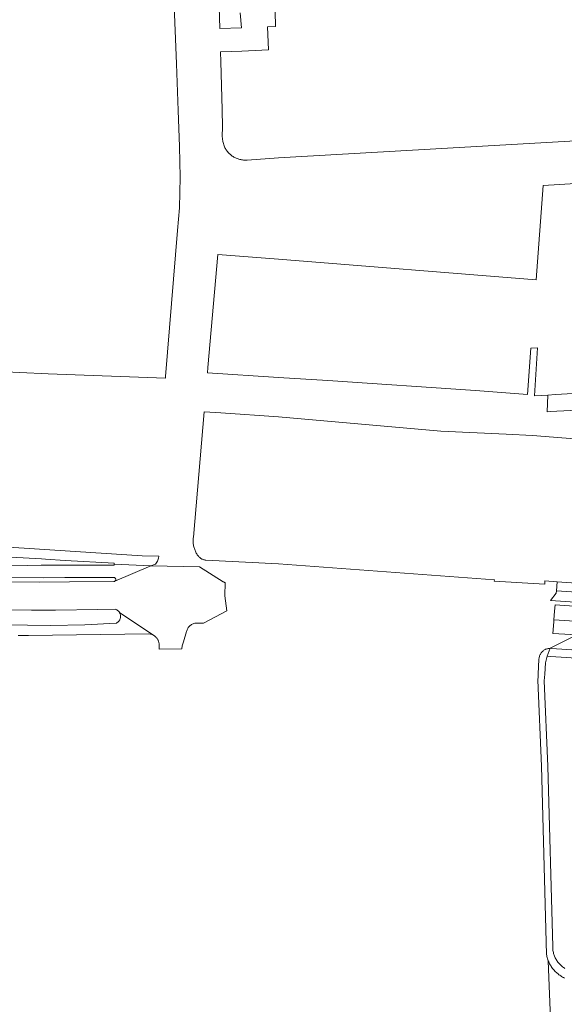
# Model space of a CAD drawing. Extents: x 154222 to 160093, y 456746 to 462495.
# Tile 108 of 254: x 157444 to 157562, y 460949 to 461161. Entities that reach past the tile are written whole.
import ezdxf

# ---------------------------------------------------------------- set-up
doc = ezdxf.new("R2010")
doc.units = 0
doc.header["$LTSCALE"] = 0.75
for name, color, linetype, lineweight in [('B-XX-OG-TERREIN_ERF-GV', 252, 'CONTINUOUS', 18), ('B-XX-VH-VERHARDING_ASFALT-GV', 252, 'CONTINUOUS', 18), ('B-XX-VH-VERHARDING_BETONSTRAATSTEEN-GV', 252, 'CONTINUOUS', 18), ('B-XX-VH-VERHARDING_STRAATBAKSTEEN-GV', 252, 'CONTINUOUS', 18), ('B-XX-VH-VERHARDING_TEGEL-GV', 252, 'CONTINUOUS', 18)]:
    doc.layers.add(name, color=color, linetype=linetype, lineweight=lineweight)

msp = doc.modelspace()

# ---------------------------------------------------------------- linework, layer by layer
at = {"layer": 'B-XX-OG-TERREIN_ERF-GV'}
for points in [[(157431.853, 461085.534), (157450.308, 461084.618), (157475.602, 461083.673), (157475.634, 461084.063), (157478.226, 461115.536), (157478.649, 461120.439), (157478.75, 461127.038), (157478.646, 461133.636), (157478.342, 461141.443), (157477.951, 461151.494), (157476.208, 461196.271)], [(157486.629, 461182.221), (157487.305, 461159.135), (157491.977, 461159.272), (157491.741, 461162.477)], [(157499.244, 461162.744), (157499.33, 461159.54), (157497.622, 461159.477), (157497.861, 461154.472), (157492.118, 461154.24), (157487.454, 461154.052), (157487.517, 461151.896), (157487.817, 461141.639), (157487.929, 461137.817), (157487.85, 461135.916), (157487.954, 461134.707), (157488.323, 461133.623), (157488.345, 461133.559), (157488.435, 461133.38), (157488.533, 461133.205), (157488.637, 461133.034), (157488.748, 461132.868), (157488.866, 461132.705), (157488.99, 461132.548), (157489.12, 461132.396), (157489.256, 461132.249), (157489.398, 461132.108), (157489.546, 461131.972), (157489.699, 461131.843), (157489.856, 461131.719), (157490.019, 461131.602), (157490.186, 461131.492), (157490.358, 461131.388), (157490.533, 461131.292), (157490.712, 461131.202), (157490.895, 461131.12), (157491.081, 461131.045), (157491.269, 461130.977), (157491.46, 461130.917), (157491.654, 461130.865), (157491.849, 461130.821), (157492.046, 461130.784), (157492.244, 461130.755), (157492.443, 461130.734), (157492.643, 461130.721), (157492.843, 461130.716), (157493.044, 461130.72), (157493.222, 461130.729), (157500, 461131.241), (157572.886, 461135.403)], [(157573.524, 461126.236), (157557.115, 461125.283), (157555.571, 461104.875), (157500, 461109.335), (157486.913, 461110.385), (157484.745, 461085.974), (157484.669, 461084.857), (157500, 461083.859), (157510.628, 461083.168), (157542.48, 461081.046), (157553.721, 461080.196), (157554.47, 461090.16), (157555.84, 461090.237), (157555.21, 461079.88), (157556.724, 461079.969), (157558.117, 461080.05), (157559.752, 461080.146), (157577.57, 461081.19)], [(157573.885, 461069.843), (157554.826, 461071.33), (157549.142, 461071.605), (157535.043, 461072.289), (157500, 461075.357), (157487.52, 461076.191), (157483.947, 461076.43), (157481.63, 461049.398), (157481.604, 461049.192), (157481.586, 461048.986), (157481.575, 461048.778), (157481.573, 461048.571), (157481.579, 461048.364), (157481.593, 461048.157), (157481.614, 461047.951), (157481.644, 461047.745), (157481.681, 461047.541), (157481.727, 461047.339), (157481.78, 461047.139), (157481.841, 461046.94), (157481.909, 461046.744), (157481.985, 461046.551), (157482.069, 461046.361), (157482.159, 461046.175), (157482.257, 461045.992), (157482.361, 461045.813), (157482.473, 461045.638), (157482.591, 461045.468), (157482.612, 461045.439), (157482.701, 461045.326), (157482.797, 461045.219), (157482.898, 461045.117), (157483.005, 461045.021), (157483.117, 461044.931), (157483.234, 461044.847), (157483.356, 461044.77), (157483.481, 461044.699), (157483.61, 461044.636), (157483.743, 461044.58), (157483.878, 461044.532), (157484.016, 461044.491), (157484.156, 461044.458), (157484.298, 461044.432), (157484.308, 461044.431), (157500, 461043.635), (157546.578, 461040.228), (157546.556, 461039.925), (157557.464, 461039.275), (157557.445, 461039.975), (157560.099, 461039.788), (157606.327, 461036.537)], [(157617.265, 461019.836), (157558.751, 461023.682), (157557.989, 461023.726), (157557.577, 461022.314), (157557.422, 461019.836), (157557.333, 461018.404), (157558.114, 461000), (157559.157, 460961.078), (157559.16, 460960.87), (157559.172, 460960.663), (157559.191, 460960.456), (157559.218, 460960.25), (157559.254, 460960.046), (157559.297, 460959.843), (157559.348, 460959.641), (157559.406, 460959.442), (157559.472, 460959.245), (157559.546, 460959.051), (157559.627, 460958.86), (157559.716, 460958.672), (157559.811, 460958.488), (157559.914, 460958.307), (157560.023, 460958.131), (157560.14, 460957.958), (157560.262, 460957.791), (157560.392, 460957.628), (157560.527, 460957.471), (157560.668, 460957.319), (157560.815, 460957.172), (157560.968, 460957.031), (157561.126, 460956.896), (157561.289, 460956.767), (157561.457, 460956.645), (157561.629, 460956.529), (157561.806, 460956.42)]]:
    msp.add_lwpolyline(points, dxfattribs=at)
at = {"layer": 'B-XX-VH-VERHARDING_ASFALT-GV'}
for points in [[(157434.223, 461040.685), (157449.387, 461040.633), (157453.897, 461040.687), (157464.478, 461040.73), (157464.537, 461040.72), (157464.595, 461040.702), (157464.649, 461040.677), (157464.7, 461040.645), (157464.745, 461040.606), (157464.786, 461040.562), (157464.82, 461040.512), (157464.847, 461040.459), (157464.867, 461040.402), (157464.879, 461040.344), (157464.884, 461040.284), (157464.88, 461040.224), (157464.868, 461040.165), (157464.849, 461040.108), (157464.822, 461040.054), (157464.789, 461040.005), (157464.749, 461039.96), (157464.712, 461039.928), (157472.416, 461043.201), (157464.55, 461043.598), (157464.556, 461043.379), (157453.961, 461043.354), (157448.821, 461043.341), (157445.779, 461043.334), (157434.098, 461043.051)], [(157437.853, 461033.76), (157446.726, 461033.688), (157447.872, 461033.678), (157451.873, 461033.705), (157460.989, 461033.822), (157464.776, 461033.885), (157464.884, 461033.847), (157464.988, 461033.802), (157465.089, 461033.75), (157465.187, 461033.691), (157465.28, 461033.625), (157465.368, 461033.553), (157465.451, 461033.475), (157465.528, 461033.391), (157465.599, 461033.302), (157465.663, 461033.208), (157465.692, 461033.159), (157473.285, 461028.086), (157473.335, 461028.046), (157473.441, 461027.955), (157473.542, 461027.858), (157473.637, 461027.755), (157473.726, 461027.647), (157473.808, 461027.534), (157473.884, 461027.417), (157473.953, 461027.295), (157474.016, 461027.17), (157474.07, 461027.041), (157474.118, 461026.91), (157474.157, 461026.776), (157474.19, 461026.64), (157474.214, 461026.502), (157474.23, 461026.363), (157474.265, 461025.224), (157479.12, 461025.345), (157479.147, 461025.541), (157479.186, 461025.762), (157479.232, 461025.981), (157479.286, 461026.198), (157479.348, 461026.413), (157479.417, 461026.626), (157479.494, 461026.836), (157480.157, 461029.06), (157480.196, 461029.217), (157480.256, 461029.399), (157480.33, 461029.575), (157480.419, 461029.745), (157480.522, 461029.906), (157480.639, 461030.058), (157480.767, 461030.2), (157480.907, 461030.331), (157481.057, 461030.45), (157481.216, 461030.556), (157481.384, 461030.648), (157481.559, 461030.725), (157481.74, 461030.788), (157481.926, 461030.836), (157482.115, 461030.867), (157482.305, 461030.883), (157483.786, 461030.851), (157488.841, 461033.552), (157488.405, 461036.792), (157488.478, 461039.647), (157488.348, 461039.655), (157488.284, 461039.678), (157488.222, 461039.708), (157488.164, 461039.745), (157488.111, 461039.788), (157488.085, 461039.814), (157482.949, 461043.018), (157472.416, 461043.201), (157464.712, 461039.928), (157464.703, 461039.921), (157464.653, 461039.888), (157464.599, 461039.863), (157464.541, 461039.844), (157464.482, 461039.834), (157464.43, 461039.831), (157454.867, 461039.762), (157448.486, 461039.698), (157435.187, 461039.745)], [(157443.819, 461028.18), (157445.016, 461028.204), (157446.077, 461028.232), (157471.992, 461028.576), (157472.67, 461028.415), (157473.285, 461028.086), (157465.692, 461033.159), (157465.721, 461033.11), (157465.772, 461033.008), (157465.816, 461032.902), (157465.852, 461032.794), (157465.88, 461032.684), (157465.901, 461032.572), (157465.913, 461032.459), (157465.918, 461032.345), (157465.915, 461032.231), (157465.903, 461032.118), (157465.884, 461032.005), (157465.857, 461031.895), (157465.822, 461031.786), (157465.78, 461031.68), (157465.731, 461031.578), (157465.674, 461031.479), (157465.611, 461031.384), (157465.541, 461031.295), (157465.464, 461031.21), (157465.383, 461031.13), (157465.295, 461031.057), (157465.203, 461030.99), (157465.107, 461030.93), (157465.006, 461030.876), (157464.961, 461030.855), (157458.187, 461030.54), (157450.806, 461030.337), (157435.795, 461030.551)], [(157636.318, 461026.624), (157559.414, 461031.606), (157559.375, 461031.14), (157559.166, 461028.638), (157564.325, 461028.33)], [(157564.325, 461028.33), (157558.592, 461025.444), (157558.897, 461025.426), (157620.748, 461021.362)]]:
    msp.add_lwpolyline(points, dxfattribs=at)
for points in [[(157631.41, 461033.085), (157559.938, 461037.867), (157559.892, 461037.319), (157558.68, 461035.763), (157582.205, 461034.179), (157583.803, 461034.002), (157605.715, 461032.483), (157613.167, 461031.98), (157631.74, 461030.712)], [(157582.16, 461033.218), (157559.69, 461034.801), (157559.567, 461033.437), (157559.414, 461031.606), (157636.318, 461026.624), (157641.501, 461026.346), (157641.685, 461029.349), (157637.112, 461029.538), (157631.128, 461029.767), (157613.517, 461031.081), (157613.455, 461031.085), (157604.663, 461031.702), (157583.683, 461033.081)]]:
    msp.add_lwpolyline(points, close=True, dxfattribs=at)
at = {"layer": 'B-XX-VH-VERHARDING_BETONSTRAATSTEEN-GV'}
msp.add_lwpolyline([(157561.707, 460954.334), (157561.495, 460954.438), (157561.287, 460954.549), (157561.083, 460954.668), (157560.883, 460954.793), (157560.687, 460954.925), (157560.495, 460955.064), (157560.309, 460955.209), (157560.127, 460955.36), (157559.951, 460955.517), (157559.78, 460955.68), (157559.615, 460955.849), (157559.455, 460956.023), (157559.302, 460956.203), (157559.274, 460956.237), (157559.128, 460956.422), (157558.988, 460956.613), (157558.855, 460956.808), (157558.728, 460957.007), (157558.608, 460957.211), (157558.495, 460957.419), (157558.389, 460957.63), (157558.29, 460957.845), (157558.199, 460958.063), (157558.759, 460943.741)], dxfattribs=at)
at = {"layer": 'B-XX-VH-VERHARDING_STRAATBAKSTEEN-GV'}
msp.add_lwpolyline([(157577.57, 461081.19), (157559.752, 461080.146), (157558.117, 461080.05), (157557.951, 461076.47), (157558.6, 461076.506), (157595.286, 461078.333)], dxfattribs=at)
at = {"layer": 'B-XX-VH-VERHARDING_TEGEL-GV'}
for points in [[(157434.223, 461045.566), (157448.866, 461044.709), (157449.749, 461044.657), (157453.983, 461044.409), (157464.543, 461043.791), (157464.55, 461043.598), (157472.416, 461043.201), (157473.464, 461043.605), (157473.89, 461044.201), (157474.126, 461044.894), (157474.162, 461045.332), (157470.549, 461045.386), (157431.76, 461047.868)], [(157561.806, 460956.42), (157561.629, 460956.529), (157561.457, 460956.645), (157561.289, 460956.767), (157561.126, 460956.896), (157560.968, 460957.031), (157560.815, 460957.172), (157560.668, 460957.319), (157560.527, 460957.471), (157560.392, 460957.628), (157560.262, 460957.791), (157560.14, 460957.958), (157560.023, 460958.131), (157559.914, 460958.307), (157559.811, 460958.488), (157559.716, 460958.672), (157559.627, 460958.86), (157559.546, 460959.051), (157559.472, 460959.245), (157559.406, 460959.442), (157559.348, 460959.641), (157559.297, 460959.843), (157559.254, 460960.046), (157559.218, 460960.25), (157559.191, 460960.456), (157559.172, 460960.663), (157559.16, 460960.87), (157559.157, 460961.078), (157558.114, 461000), (157557.333, 461018.404), (157557.422, 461019.836), (157557.577, 461022.314), (157557.989, 461023.726), (157558.592, 461025.444), (157558.451, 461025.436), (157558.31, 461025.42), (157558.17, 461025.397), (157558.032, 461025.365), (157557.896, 461025.326), (157557.762, 461025.279), (157557.631, 461025.224), (157557.504, 461025.163), (157557.38, 461025.094), (157557.26, 461025.018), (157557.145, 461024.936), (157557.034, 461024.847), (157556.929, 461024.752), (157556.87, 461024.693), (157556.829, 461024.652), (157556.735, 461024.545), (157556.647, 461024.434), (157556.566, 461024.318), (157556.491, 461024.198), (157556.423, 461024.074), (157556.363, 461023.946), (157556.309, 461023.814), (157556.288, 461023.755), (157556.198, 461023.42), (157556.155, 461023.076), (157556.028, 461019.836), (157556.008, 461019.337), (157555.978, 461018.567), (157556.711, 461000), (157557.81, 460959.424), (157557.856, 460959.192), (157557.909, 460958.962), (157557.97, 460958.734), (157558.039, 460958.507), (157558.115, 460958.284), (157558.199, 460958.063), (157558.29, 460957.845), (157558.389, 460957.63), (157558.495, 460957.419), (157558.608, 460957.211), (157558.728, 460957.007), (157558.855, 460956.808), (157558.988, 460956.613), (157559.128, 460956.422), (157559.274, 460956.237), (157559.302, 460956.203), (157559.455, 460956.023), (157559.615, 460955.849), (157559.78, 460955.68), (157559.951, 460955.517), (157560.127, 460955.36), (157560.309, 460955.209), (157560.495, 460955.064), (157560.687, 460954.925), (157560.883, 460954.793), (157561.083, 460954.668), (157561.287, 460954.549), (157561.495, 460954.438), (157561.707, 460954.334)]]:
    msp.add_lwpolyline(points, dxfattribs=at)
for points in [[(157606.327, 461036.537), (157560.099, 461039.788), (157559.938, 461037.867), (157631.41, 461033.085), (157631.53, 461034.86), (157627.057, 461035.158), (157626.335, 461035.206)], [(157558.897, 461025.426), (157558.592, 461025.444), (157557.989, 461023.726), (157558.751, 461023.682), (157617.265, 461019.836), (157633.613, 461018.762), (157633.66, 461019.387), (157633.741, 461020.485), (157620.748, 461021.362)]]:
    msp.add_lwpolyline(points, close=True, dxfattribs=at)

doc.saveas('drawing.dxf')
